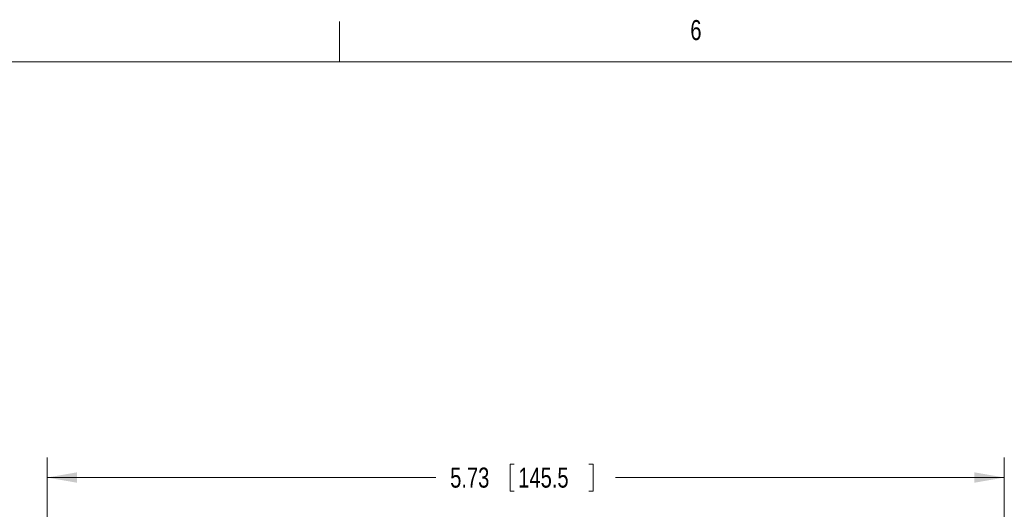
# Model space of a CAD drawing. Header units: inches. Extents: x 0.8 to 33.2, y 0.3 to 21.8.
# Tile 47 of 52: x 6.6 to 12.5, y 18.8 to 21.8. Entities that reach past the tile are written whole.
import ezdxf

# ---------------------------------------------------------------- set-up
doc = ezdxf.new("R2010")
doc.units = ezdxf.units.IN
doc.header["$MEASUREMENT"] = 0
doc.styles.add('SLDTEXTSTYLE0', font='TXT', dxfattribs={"width": 0.75})
doc.dimstyles.new('SLDDIMSTYLE1', dxfattribs={"dimtxt": 0.12, "dimasz": 0.18, "dimexe": 0, "dimexo": 0.0625, "dimgap": 0.03, "dimtad": 0, "dimtih": 1, "dimtoh": 1, "dimrnd": 1e-09, "dimzin": 12, "dimdsep": 46, "dimtxsty": 'SLDTEXTSTYLE0', "dimsah": 1, "dimcen": 0.09, "dimadec": 0, "dimazin": 0, "dimtfac": 1, "dimtofl": 0, "dimtmove": 0, "dimatfit": 3, "dimfxl": 1, "dimtolj": 1, "dimtzin": 12, "dimarcsym": 0})

# ---------------------------------------------------------------- blocks, each defined once
blk = doc.blocks.new('*D15')
at = {"color": 7, "linetype": 'Continuous', "lineweight": 0}
for p, q in [((6.7494, 17.8707), (6.7494, 19.1307)), ((12.4794, 17.8707), (12.4794, 19.1307)), ((9.5214, 19.0915), (9.5214, 18.9299)), ((9.5214, 19.0915), (9.5457, 19.0915)), ((10.0175, 19.0915), (9.9932, 19.0915)), ((10.0175, 19.0915), (10.0175, 18.9299)), ((6.7494, 19.0107), (9.0757, 19.0107)), ((12.4794, 19.0107), (10.153, 19.0107)), ((9.5214, 18.9299), (9.5457, 18.9299)), ((10.0175, 18.9299), (9.9932, 18.9299))]:
    blk.add_line(p, q, dxfattribs=at)
for points in [[(6.7494, 19.0107), (6.9294, 18.9795), (6.9294, 19.042)], [(12.4794, 19.0107), (12.2994, 19.042), (12.2994, 18.9795)]]:
    blk.add_solid(points, dxfattribs=at)
at = {"color": 7, "linetype": 'Continuous', "lineweight": 0, "char_height": 0.12, "attachment_point": 1, "style": 'SLDTEXTSTYLE0'}
for s, insert in [('5.73', (9.1626, 19.0703)), ('145.5', (9.57, 19.0703))]:
    blk.add_mtext(s, dxfattribs=dict(at, insert=insert))

msp = doc.modelspace()

# ---------------------------------------------------------------- linework, layer by layer
at = {"color": 7, "linetype": 'Continuous', "lineweight": 0}
for p, q in [((8.5, 21.5), (8.5, 21.74)), ((1, 21.5), (33, 21.5))]:
    msp.add_line(p, q, dxfattribs=at)

# ---------------------------------------------------------------- texts
at = {"color": 7, "linetype": 'Continuous', "lineweight": 0, "insert": (10.6, 21.7495), "char_height": 0.12, "attachment_point": 1, "style": 'SLDTEXTSTYLE0'}
msp.add_mtext('6', dxfattribs=at)

# ---------------------------------------------------------------- dimensions: what is measured, and where the dimension line sits
at = {"color": 7, "linetype": 'Continuous', "lineweight": 0}
dim = msp.add_linear_dim(base=(6.7494, 19.0107), p1=(12.4794, 17.8107), p2=(6.7494, 17.8107), dimstyle='SLDDIMSTYLE1', dxfattribs=at)
dim.commit()
dim.dimension.update_dxf_attribs({"geometry": '*D15', "text_midpoint": (9.6144, 19.0107), "dimtype": 160})

doc.saveas('drawing.dxf')
